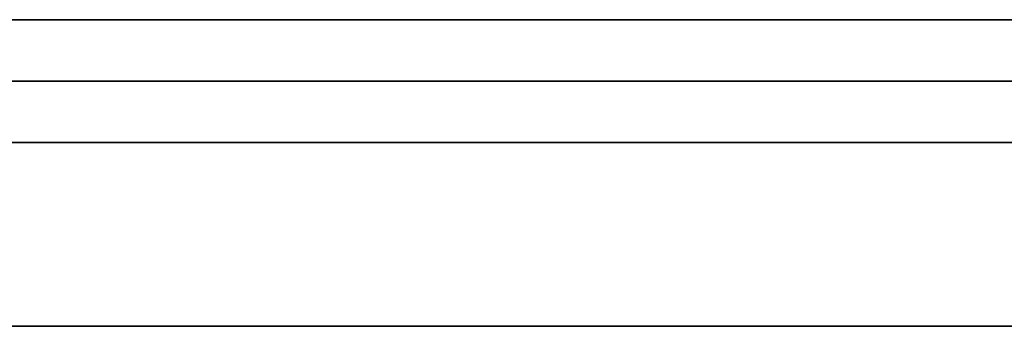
# Model space of a CAD drawing. Extents: x -3.09 to 3.09, y 0 to 2.31.
# Tile 71 of 177: x -2.21397 to -2.212364, y 2.2345 to 2.235. Entities that reach past the tile are written whole.
import ezdxf

# ---------------------------------------------------------------- set-up
doc = ezdxf.new("R2010")
doc.units = 0
doc.layers.get('0').update_dxf_attribs({"linetype": 'CONTINUOUS'})

# ---------------------------------------------------------------- blocks, each defined once
blk = doc.blocks.new('*U1')
at = {"extrusion": (0, 1, 0)}
for p, q in [((3.018, 2.235, -0.83), (-3.018, 2.235, -0.83)), ((-3.018, 2.235, 0.83), (3.018, 2.235, 0.83)), ((-2.798, 2.235, -0.725), (-1.678, 2.235, -0.725)), ((-1.678, 2.235, -0.365), (-2.798, 2.235, -0.365)), ((-1.678, 2.2348, -0.725), (-2.798, 2.2348, -0.725)), ((-2.798, 2.2348, -0.365), (-1.678, 2.2348, -0.365))]:
    blk.add_line(p, q, dxfattribs=at)
for p, q in [((3.018, 2.235, -0.83), (-3.018, 2.235, -0.83)), ((-2.798, 2.235, -0.725), (-1.678, 2.235, -0.725)), ((-1.678, 2.2348, -0.725), (-2.798, 2.2348, -0.725))]:
    blk.add_line(p, q)
at = {"extrusion": (0, 0, -1)}
for p, q in [((-3.018, 2.235, 0.83), (3.018, 2.235, 0.83)), ((-1.678, 2.235, -0.365), (-2.798, 2.235, -0.365)), ((-2.798, 2.2348, -0.365), (-1.678, 2.2348, -0.365))]:
    blk.add_line(p, q, dxfattribs=at)
for points in [[(-2.21063, 2.235, -0.255702), (-2.21078, 2.235, -0.255817), (-2.21094, 2.235, -0.255932), (-2.2111, 2.235, -0.256047), (-2.21126, 2.235, -0.25616), (-2.21142, 2.235, -0.256274), (-2.21158, 2.235, -0.256387), (-2.21174, 2.235, -0.2565), (-2.2119, 2.235, -0.256612), (-2.21207, 2.235, -0.256724), (-2.21223, 2.235, -0.256835), (-2.2124, 2.235, -0.256946), (-2.21256, 2.235, -0.257057), (-2.21273, 2.235, -0.257167), (-2.2129, 2.235, -0.257276), (-2.21307, 2.235, -0.257386), (-2.21324, 2.235, -0.257494), (-2.21341, 2.235, -0.257603), (-2.21359, 2.235, -0.257711), (-2.21376, 2.235, -0.257818), (-2.21393, 2.235, -0.257925), (-2.21411, 2.235, -0.258032)], [(-2.21063, 2.235, -0.255702), (-2.21078, 2.235, -0.255817), (-2.21094, 2.235, -0.255932), (-2.2111, 2.235, -0.256047), (-2.21126, 2.235, -0.25616), (-2.21142, 2.235, -0.256274), (-2.21158, 2.235, -0.256387), (-2.21174, 2.235, -0.2565), (-2.2119, 2.235, -0.256612), (-2.21207, 2.235, -0.256724), (-2.21223, 2.235, -0.256835), (-2.2124, 2.235, -0.256946), (-2.21256, 2.235, -0.257057), (-2.21273, 2.235, -0.257167), (-2.2129, 2.235, -0.257276), (-2.21307, 2.235, -0.257386), (-2.21324, 2.235, -0.257494), (-2.21341, 2.235, -0.257603), (-2.21359, 2.235, -0.257711), (-2.21376, 2.235, -0.257818), (-2.21393, 2.235, -0.257925), (-2.21411, 2.235, -0.258032)], [(-2.21398, 2.235, -0.275532), (-2.21379, 2.235, -0.275465), (-2.2136, 2.235, -0.275399), (-2.21342, 2.235, -0.275332), (-2.21323, 2.235, -0.275265), (-2.21304, 2.235, -0.275197), (-2.21285, 2.235, -0.275129), (-2.21267, 2.235, -0.275061), (-2.21248, 2.235, -0.274993), (-2.2123, 2.235, -0.274925), (-2.21211, 2.235, -0.274856), (-2.21193, 2.235, -0.274787), (-2.21174, 2.235, -0.274717), (-2.21156, 2.235, -0.274648), (-2.21138, 2.235, -0.274578), (-2.2112, 2.235, -0.274508), (-2.21102, 2.235, -0.274437), (-2.21084, 2.235, -0.274367), (-2.21066, 2.235, -0.274296)], [(-2.21398, 2.235, -0.275532), (-2.21379, 2.235, -0.275465), (-2.2136, 2.235, -0.275399), (-2.21342, 2.235, -0.275332), (-2.21323, 2.235, -0.275265), (-2.21304, 2.235, -0.275197), (-2.21285, 2.235, -0.275129), (-2.21267, 2.235, -0.275061), (-2.21248, 2.235, -0.274993), (-2.2123, 2.235, -0.274925), (-2.21211, 2.235, -0.274856), (-2.21193, 2.235, -0.274787), (-2.21174, 2.235, -0.274717), (-2.21156, 2.235, -0.274648), (-2.21138, 2.235, -0.274578), (-2.2112, 2.235, -0.274508), (-2.21102, 2.235, -0.274437), (-2.21084, 2.235, -0.274367), (-2.21066, 2.235, -0.274296)], [(-2.21233, 2.235, -0.0350585), (-2.21238, 2.235, -0.0351801), (-2.21243, 2.235, -0.0353008), (-2.21248, 2.235, -0.0354206), (-2.21254, 2.235, -0.0355395), (-2.21259, 2.235, -0.0356575), (-2.21265, 2.235, -0.0357745), (-2.2127, 2.235, -0.0358907), (-2.21276, 2.235, -0.0360059), (-2.21282, 2.235, -0.0361202), (-2.21288, 2.235, -0.0362336), (-2.21294, 2.235, -0.036346), (-2.213, 2.235, -0.0364576), (-2.21307, 2.235, -0.0365682), (-2.21313, 2.235, -0.036678), (-2.2132, 2.235, -0.0367868), (-2.21326, 2.235, -0.0368947), (-2.21333, 2.235, -0.0370016), (-2.2134, 2.235, -0.0371077), (-2.21347, 2.235, -0.0372128), (-2.21354, 2.235, -0.0373171), (-2.21361, 2.235, -0.0374204), (-2.21368, 2.235, -0.0375228), (-2.21375, 2.235, -0.0376242), (-2.21383, 2.235, -0.0377248), (-2.21391, 2.235, -0.0378245), (-2.21398, 2.235, -0.0379232)], [(-2.21233, 2.235, -0.0350585), (-2.21238, 2.235, -0.0351801), (-2.21243, 2.235, -0.0353008), (-2.21248, 2.235, -0.0354206), (-2.21254, 2.235, -0.0355395), (-2.21259, 2.235, -0.0356575), (-2.21265, 2.235, -0.0357745), (-2.2127, 2.235, -0.0358907), (-2.21276, 2.235, -0.0360059), (-2.21282, 2.235, -0.0361202), (-2.21288, 2.235, -0.0362336), (-2.21294, 2.235, -0.036346), (-2.213, 2.235, -0.0364576), (-2.21307, 2.235, -0.0365682), (-2.21313, 2.235, -0.036678), (-2.2132, 2.235, -0.0367868), (-2.21326, 2.235, -0.0368947), (-2.21333, 2.235, -0.0370016), (-2.2134, 2.235, -0.0371077), (-2.21347, 2.235, -0.0372128), (-2.21354, 2.235, -0.0373171), (-2.21361, 2.235, -0.0374204), (-2.21368, 2.235, -0.0375228), (-2.21375, 2.235, -0.0376242), (-2.21383, 2.235, -0.0377248), (-2.21391, 2.235, -0.0378245), (-2.21398, 2.235, -0.0379232)], [(-2.21415, 2.235, -0.0885492), (-2.21396, 2.235, -0.0884642), (-2.21378, 2.235, -0.088378), (-2.2136, 2.235, -0.0882906), (-2.21342, 2.235, -0.088202), (-2.21324, 2.235, -0.0881122), (-2.21306, 2.235, -0.0880212), (-2.21288, 2.235, -0.087929), (-2.21271, 2.235, -0.0878356), (-2.21254, 2.235, -0.087741), (-2.21237, 2.235, -0.0876452), (-2.2122, 2.235, -0.0875481), (-2.21203, 2.235, -0.0874499), (-2.21186, 2.235, -0.0873504), (-2.2117, 2.235, -0.0872498), (-2.21153, 2.235, -0.0871479), (-2.21137, 2.235, -0.0870449), (-2.21121, 2.235, -0.0869406), (-2.21105, 2.235, -0.0868351), (-2.21089, 2.235, -0.0867285), (-2.21074, 2.235, -0.0866206)], [(-2.21415, 2.235, -0.0885492), (-2.21396, 2.235, -0.0884642), (-2.21378, 2.235, -0.088378), (-2.2136, 2.235, -0.0882906), (-2.21342, 2.235, -0.088202), (-2.21324, 2.235, -0.0881122), (-2.21306, 2.235, -0.0880212), (-2.21288, 2.235, -0.087929), (-2.21271, 2.235, -0.0878356), (-2.21254, 2.235, -0.087741), (-2.21237, 2.235, -0.0876452), (-2.2122, 2.235, -0.0875481), (-2.21203, 2.235, -0.0874499), (-2.21186, 2.235, -0.0873504), (-2.2117, 2.235, -0.0872498), (-2.21153, 2.235, -0.0871479), (-2.21137, 2.235, -0.0870449), (-2.21121, 2.235, -0.0869406), (-2.21105, 2.235, -0.0868351), (-2.21089, 2.235, -0.0867285), (-2.21074, 2.235, -0.0866206)], [(-2.21402, 2.235, -0.0186468), (-2.21394, 2.235, -0.0187522), (-2.21387, 2.235, -0.0188584), (-2.21379, 2.235, -0.0189654), (-2.21372, 2.235, -0.0190733), (-2.21364, 2.235, -0.0191819), (-2.21357, 2.235, -0.0192913), (-2.2135, 2.235, -0.0194016), (-2.21343, 2.235, -0.0195127), (-2.21336, 2.235, -0.0196245), (-2.2133, 2.235, -0.0197372), (-2.21323, 2.235, -0.0198507), (-2.21317, 2.235, -0.0199651), (-2.2131, 2.235, -0.0200802), (-2.21304, 2.235, -0.0201961), (-2.21298, 2.235, -0.0203129), (-2.21291, 2.235, -0.0204304), (-2.21285, 2.235, -0.0205488), (-2.2128, 2.235, -0.020668), (-2.21274, 2.235, -0.020788), (-2.21268, 2.235, -0.0209088), (-2.21263, 2.235, -0.0210304), (-2.21257, 2.235, -0.0211529), (-2.21252, 2.235, -0.0212761), (-2.21247, 2.235, -0.0214002), (-2.21241, 2.235, -0.021525), (-2.21236, 2.235, -0.0216507)], [(-2.21402, 2.235, -0.0186468), (-2.21394, 2.235, -0.0187522), (-2.21387, 2.235, -0.0188584), (-2.21379, 2.235, -0.0189654), (-2.21372, 2.235, -0.0190733), (-2.21364, 2.235, -0.0191819), (-2.21357, 2.235, -0.0192913), (-2.2135, 2.235, -0.0194016), (-2.21343, 2.235, -0.0195127), (-2.21336, 2.235, -0.0196245), (-2.2133, 2.235, -0.0197372), (-2.21323, 2.235, -0.0198507), (-2.21317, 2.235, -0.0199651), (-2.2131, 2.235, -0.0200802), (-2.21304, 2.235, -0.0201961), (-2.21298, 2.235, -0.0203129), (-2.21291, 2.235, -0.0204304), (-2.21285, 2.235, -0.0205488), (-2.2128, 2.235, -0.020668), (-2.21274, 2.235, -0.020788), (-2.21268, 2.235, -0.0209088), (-2.21263, 2.235, -0.0210304), (-2.21257, 2.235, -0.0211529), (-2.21252, 2.235, -0.0212761), (-2.21247, 2.235, -0.0214002), (-2.21241, 2.235, -0.021525), (-2.21236, 2.235, -0.0216507)], [(-2.21409, 2.235, -0.217531), (-2.21391, 2.235, -0.217403), (-2.21373, 2.235, -0.217274), (-2.21355, 2.235, -0.217144), (-2.21337, 2.235, -0.217013), (-2.21319, 2.235, -0.216882), (-2.21302, 2.235, -0.21675), (-2.21284, 2.235, -0.216617), (-2.21267, 2.235, -0.216483), (-2.2125, 2.235, -0.216348), (-2.21233, 2.235, -0.216212), (-2.21216, 2.235, -0.216076), (-2.212, 2.235, -0.215939), (-2.21183, 2.235, -0.215801), (-2.21167, 2.235, -0.215663), (-2.21151, 2.235, -0.215523), (-2.21135, 2.235, -0.215383), (-2.21119, 2.235, -0.215242), (-2.21103, 2.235, -0.2151), (-2.21087, 2.235, -0.214957), (-2.21072, 2.235, -0.214813)], [(-2.21409, 2.235, -0.217531), (-2.21391, 2.235, -0.217403), (-2.21373, 2.235, -0.217274), (-2.21355, 2.235, -0.217144), (-2.21337, 2.235, -0.217013), (-2.21319, 2.235, -0.216882), (-2.21302, 2.235, -0.21675), (-2.21284, 2.235, -0.216617), (-2.21267, 2.235, -0.216483), (-2.2125, 2.235, -0.216348), (-2.21233, 2.235, -0.216212), (-2.21216, 2.235, -0.216076), (-2.212, 2.235, -0.215939), (-2.21183, 2.235, -0.215801), (-2.21167, 2.235, -0.215663), (-2.21151, 2.235, -0.215523), (-2.21135, 2.235, -0.215383), (-2.21119, 2.235, -0.215242), (-2.21103, 2.235, -0.2151), (-2.21087, 2.235, -0.214957), (-2.21072, 2.235, -0.214813)], [(-2.21061, 2.235, -0.0059774), (-2.21081, 2.235, -0.0058589), (-2.21101, 2.235, -0.005742), (-2.21121, 2.235, -0.0056266), (-2.21141, 2.235, -0.0055128), (-2.21162, 2.235, -0.0054006), (-2.21182, 2.235, -0.0052901), (-2.21203, 2.235, -0.0051811), (-2.21223, 2.235, -0.0050737), (-2.21244, 2.235, -0.0049679), (-2.21265, 2.235, -0.0048636), (-2.21286, 2.235, -0.004761), (-2.21308, 2.235, -0.00466), (-2.21329, 2.235, -0.0045605), (-2.21351, 2.235, -0.0044627), (-2.21372, 2.235, -0.0043664), (-2.21394, 2.235, -0.0042718), (-2.21416, 2.235, -0.0041787)], [(-2.21061, 2.235, -0.0059774), (-2.21081, 2.235, -0.0058589), (-2.21101, 2.235, -0.005742), (-2.21121, 2.235, -0.0056266), (-2.21141, 2.235, -0.0055128), (-2.21162, 2.235, -0.0054006), (-2.21182, 2.235, -0.0052901), (-2.21203, 2.235, -0.0051811), (-2.21223, 2.235, -0.0050737), (-2.21244, 2.235, -0.0049679), (-2.21265, 2.235, -0.0048636), (-2.21286, 2.235, -0.004761), (-2.21308, 2.235, -0.00466), (-2.21329, 2.235, -0.0045605), (-2.21351, 2.235, -0.0044627), (-2.21372, 2.235, -0.0043664), (-2.21394, 2.235, -0.0042718), (-2.21416, 2.235, -0.0041787)], [(-2.2123, 2.235, -0.0518361), (-2.21242, 2.235, -0.0517671), (-2.21254, 2.235, -0.0516987), (-2.21265, 2.235, -0.0516307), (-2.21277, 2.235, -0.0515632), (-2.21289, 2.235, -0.0514963), (-2.21301, 2.235, -0.0514298), (-2.21313, 2.235, -0.0513638), (-2.21325, 2.235, -0.0512984), (-2.21337, 2.235, -0.0512334), (-2.21349, 2.235, -0.0511689), (-2.21361, 2.235, -0.051105), (-2.21374, 2.235, -0.0510415), (-2.21386, 2.235, -0.0509785), (-2.21399, 2.235, -0.050916)], [(-2.21398, 2.235, -0.0496836), (-2.21382, 2.235, -0.0496409), (-2.21366, 2.235, -0.0495972), (-2.2135, 2.235, -0.0495526), (-2.21334, 2.235, -0.0495071), (-2.21318, 2.235, -0.0494606), (-2.21303, 2.235, -0.0494133), (-2.21287, 2.235, -0.049365), (-2.21272, 2.235, -0.0493159), (-2.21256, 2.235, -0.0492658), (-2.21241, 2.235, -0.0492147), (-2.21225, 2.235, -0.0491628), (-2.2121, 2.235, -0.04911), (-2.21195, 2.235, -0.0490562), (-2.2118, 2.235, -0.0490015), (-2.21165, 2.235, -0.0489459), (-2.2115, 2.235, -0.0488894), (-2.21135, 2.235, -0.048832), (-2.2112, 2.235, -0.0487737), (-2.21106, 2.235, -0.0487144), (-2.21091, 2.235, -0.0486542), (-2.21076, 2.235, -0.0485931), (-2.21062, 2.235, -0.0485311)], [(-2.21398, 2.235, -0.0496836), (-2.21382, 2.235, -0.0496409), (-2.21366, 2.235, -0.0495972), (-2.2135, 2.235, -0.0495526), (-2.21334, 2.235, -0.0495071), (-2.21318, 2.235, -0.0494606), (-2.21303, 2.235, -0.0494133), (-2.21287, 2.235, -0.049365), (-2.21272, 2.235, -0.0493159), (-2.21256, 2.235, -0.0492658), (-2.21241, 2.235, -0.0492147), (-2.21225, 2.235, -0.0491628), (-2.2121, 2.235, -0.04911), (-2.21195, 2.235, -0.0490562), (-2.2118, 2.235, -0.0490015), (-2.21165, 2.235, -0.0489459), (-2.2115, 2.235, -0.0488894), (-2.21135, 2.235, -0.048832), (-2.2112, 2.235, -0.0487737), (-2.21106, 2.235, -0.0487144), (-2.21091, 2.235, -0.0486542), (-2.21076, 2.235, -0.0485931), (-2.21062, 2.235, -0.0485311)], [(-2.2123, 2.235, -0.0518361), (-2.21242, 2.235, -0.0517671), (-2.21254, 2.235, -0.0516987), (-2.21265, 2.235, -0.0516307), (-2.21277, 2.235, -0.0515632), (-2.21289, 2.235, -0.0514963), (-2.21301, 2.235, -0.0514298), (-2.21313, 2.235, -0.0513638), (-2.21325, 2.235, -0.0512984), (-2.21337, 2.235, -0.0512334), (-2.21349, 2.235, -0.0511689), (-2.21361, 2.235, -0.051105), (-2.21374, 2.235, -0.0510415), (-2.21386, 2.235, -0.0509785), (-2.21399, 2.235, -0.050916)], [(-2.21235, 2.235, -0.170558), (-2.21246, 2.235, -0.170449), (-2.21257, 2.235, -0.17034), (-2.21269, 2.235, -0.170231), (-2.2128, 2.235, -0.170123), (-2.21291, 2.235, -0.170015), (-2.21302, 2.235, -0.169908), (-2.21313, 2.235, -0.169801), (-2.21325, 2.235, -0.169695), (-2.21336, 2.235, -0.169589), (-2.21348, 2.235, -0.169484), (-2.21359, 2.235, -0.169379), (-2.21371, 2.235, -0.169274), (-2.21382, 2.235, -0.169171), (-2.21394, 2.235, -0.169067), (-2.21406, 2.235, -0.168964)], [(-2.21235, 2.235, -0.170558), (-2.21246, 2.235, -0.170449), (-2.21257, 2.235, -0.17034), (-2.21269, 2.235, -0.170231), (-2.2128, 2.235, -0.170123), (-2.21291, 2.235, -0.170015), (-2.21302, 2.235, -0.169908), (-2.21313, 2.235, -0.169801), (-2.21325, 2.235, -0.169695), (-2.21336, 2.235, -0.169589), (-2.21348, 2.235, -0.169484), (-2.21359, 2.235, -0.169379), (-2.21371, 2.235, -0.169274), (-2.21382, 2.235, -0.169171), (-2.21394, 2.235, -0.169067), (-2.21406, 2.235, -0.168964)], [(-2.21236, 2.2349, -0.0351342), (-2.21244, 2.2349, -0.035316), (-2.21252, 2.2349, -0.0354956), (-2.2126, 2.2349, -0.0356732), (-2.21268, 2.2349, -0.0358487), (-2.21277, 2.2349, -0.0360221), (-2.21286, 2.2349, -0.0361935), (-2.21295, 2.2349, -0.0363628), (-2.21304, 2.2349, -0.03653), (-2.21314, 2.2349, -0.0366952), (-2.21324, 2.2349, -0.0368582), (-2.21334, 2.2349, -0.0370192), (-2.21344, 2.2349, -0.0371782), (-2.21355, 2.2349, -0.037335), (-2.21366, 2.2349, -0.0374898), (-2.21377, 2.2349, -0.0376425), (-2.21388, 2.2349, -0.0377932), (-2.214, 2.2349, -0.0379417)], [(-2.21236, 2.2349, -0.0351342), (-2.21244, 2.2349, -0.035316), (-2.21252, 2.2349, -0.0354956), (-2.2126, 2.2349, -0.0356732), (-2.21268, 2.2349, -0.0358487), (-2.21277, 2.2349, -0.0360221), (-2.21286, 2.2349, -0.0361935), (-2.21295, 2.2349, -0.0363628), (-2.21304, 2.2349, -0.03653), (-2.21314, 2.2349, -0.0366952), (-2.21324, 2.2349, -0.0368582), (-2.21334, 2.2349, -0.0370192), (-2.21344, 2.2349, -0.0371782), (-2.21355, 2.2349, -0.037335), (-2.21366, 2.2349, -0.0374898), (-2.21377, 2.2349, -0.0376425), (-2.21388, 2.2349, -0.0377932), (-2.214, 2.2349, -0.0379417)], [(-2.20855, 2.2349, -0.0848235), (-2.20875, 2.2349, -0.0850128), (-2.20895, 2.2349, -0.0851994), (-2.20916, 2.2349, -0.0853833), (-2.20937, 2.2349, -0.0855644), (-2.20958, 2.2349, -0.085743), (-2.2098, 2.2349, -0.0859188), (-2.21002, 2.2349, -0.0860919), (-2.21024, 2.2349, -0.0862623), (-2.21047, 2.2349, -0.08643), (-2.2107, 2.2349, -0.0865949), (-2.21094, 2.2349, -0.0867571), (-2.21117, 2.2349, -0.0869166), (-2.21142, 2.2349, -0.0870734), (-2.21166, 2.2349, -0.0872274), (-2.21191, 2.2349, -0.0873787), (-2.21216, 2.2349, -0.0875273), (-2.21242, 2.2349, -0.0876732), (-2.21267, 2.2349, -0.0878163), (-2.21294, 2.2349, -0.0879567), (-2.2132, 2.2349, -0.0880944), (-2.21347, 2.2349, -0.0882294), (-2.21374, 2.2349, -0.0883616), (-2.21402, 2.2349, -0.0884911)], [(-2.20855, 2.2349, -0.0848235), (-2.20875, 2.2349, -0.0850128), (-2.20895, 2.2349, -0.0851994), (-2.20916, 2.2349, -0.0853833), (-2.20937, 2.2349, -0.0855644), (-2.20958, 2.2349, -0.085743), (-2.2098, 2.2349, -0.0859188), (-2.21002, 2.2349, -0.0860919), (-2.21024, 2.2349, -0.0862623), (-2.21047, 2.2349, -0.08643), (-2.2107, 2.2349, -0.0865949), (-2.21094, 2.2349, -0.0867571), (-2.21117, 2.2349, -0.0869166), (-2.21142, 2.2349, -0.0870734), (-2.21166, 2.2349, -0.0872274), (-2.21191, 2.2349, -0.0873787), (-2.21216, 2.2349, -0.0875273), (-2.21242, 2.2349, -0.0876732), (-2.21267, 2.2349, -0.0878163), (-2.21294, 2.2349, -0.0879567), (-2.2132, 2.2349, -0.0880944), (-2.21347, 2.2349, -0.0882294), (-2.21374, 2.2349, -0.0883616), (-2.21402, 2.2349, -0.0884911)], [(-2.21407, 2.2349, -0.0185743), (-2.21396, 2.2349, -0.0187323), (-2.21384, 2.2349, -0.018892), (-2.21373, 2.2349, -0.0190537), (-2.21362, 2.2349, -0.0192171), (-2.21351, 2.2349, -0.0193824), (-2.21341, 2.2349, -0.0195496), (-2.21331, 2.2349, -0.0197186), (-2.21321, 2.2349, -0.0198894), (-2.21311, 2.2349, -0.020062), (-2.21302, 2.2349, -0.0202365), (-2.21292, 2.2349, -0.0204128), (-2.21283, 2.2349, -0.020591), (-2.21275, 2.2349, -0.0207709), (-2.21266, 2.2349, -0.0209528), (-2.21258, 2.2349, -0.0211364), (-2.2125, 2.2349, -0.0213219), (-2.21242, 2.2349, -0.0215092), (-2.21234, 2.2349, -0.0216984)], [(-2.21407, 2.2349, -0.0185743), (-2.21396, 2.2349, -0.0187323), (-2.21384, 2.2349, -0.018892), (-2.21373, 2.2349, -0.0190537), (-2.21362, 2.2349, -0.0192171), (-2.21351, 2.2349, -0.0193824), (-2.21341, 2.2349, -0.0195496), (-2.21331, 2.2349, -0.0197186), (-2.21321, 2.2349, -0.0198894), (-2.21311, 2.2349, -0.020062), (-2.21302, 2.2349, -0.0202365), (-2.21292, 2.2349, -0.0204128), (-2.21283, 2.2349, -0.020591), (-2.21275, 2.2349, -0.0207709), (-2.21266, 2.2349, -0.0209528), (-2.21258, 2.2349, -0.0211364), (-2.2125, 2.2349, -0.0213219), (-2.21242, 2.2349, -0.0215092), (-2.21234, 2.2349, -0.0216984)], [(-2.21401, 2.2349, -0.0042393), (-2.21369, 2.2349, -0.0043815), (-2.21336, 2.2349, -0.0045272), (-2.21304, 2.2349, -0.0046766), (-2.21272, 2.2349, -0.0048295), (-2.21241, 2.2349, -0.0049861), (-2.21209, 2.2349, -0.0051462), (-2.21178, 2.2349, -0.00531), (-2.21148, 2.2349, -0.0054773), (-2.21117, 2.2349, -0.0056483), (-2.21087, 2.2349, -0.0058228), (-2.21057, 2.2349, -0.006001), (-2.21028, 2.2349, -0.0061827), (-2.20998, 2.2349, -0.006368), (-2.20969, 2.2349, -0.006557), (-2.20941, 2.2349, -0.0067495), (-2.20912, 2.2349, -0.0069457), (-2.20884, 2.2349, -0.0071454), (-2.20857, 2.2349, -0.0073487)], [(-2.21401, 2.2349, -0.0042393), (-2.21369, 2.2349, -0.0043815), (-2.21336, 2.2349, -0.0045272), (-2.21304, 2.2349, -0.0046766), (-2.21272, 2.2349, -0.0048295), (-2.21241, 2.2349, -0.0049861), (-2.21209, 2.2349, -0.0051462), (-2.21178, 2.2349, -0.00531), (-2.21148, 2.2349, -0.0054773), (-2.21117, 2.2349, -0.0056483), (-2.21087, 2.2349, -0.0058228), (-2.21057, 2.2349, -0.006001), (-2.21028, 2.2349, -0.0061827), (-2.20998, 2.2349, -0.006368), (-2.20969, 2.2349, -0.006557), (-2.20941, 2.2349, -0.0067495), (-2.20912, 2.2349, -0.0069457), (-2.20884, 2.2349, -0.0071454), (-2.20857, 2.2349, -0.0073487)], [(-2.21405, 2.2349, -0.0508872), (-2.21386, 2.2349, -0.050981), (-2.21367, 2.2349, -0.0510759), (-2.21349, 2.2349, -0.051172), (-2.2133, 2.2349, -0.0512691), (-2.21312, 2.2349, -0.0513675), (-2.21294, 2.2349, -0.0514669), (-2.21276, 2.2349, -0.0515675), (-2.21259, 2.2349, -0.0516692), (-2.21241, 2.2349, -0.051772), (-2.21224, 2.2349, -0.0518759), (-2.21207, 2.2349, -0.051981), (-2.2119, 2.2349, -0.0520872), (-2.21173, 2.2349, -0.0521945), (-2.21156, 2.2349, -0.052303), (-2.21139, 2.2349, -0.0524126), (-2.21123, 2.2349, -0.0525233), (-2.21107, 2.2349, -0.0526351), (-2.21091, 2.2349, -0.0527481), (-2.21075, 2.2349, -0.0528622)], [(-2.21061, 2.2349, -0.0485257), (-2.21082, 2.2349, -0.0486188), (-2.21104, 2.2349, -0.0487097), (-2.21127, 2.2349, -0.0487986), (-2.21149, 2.2349, -0.0488854), (-2.21171, 2.2349, -0.0489701), (-2.21194, 2.2349, -0.0490528), (-2.21217, 2.2349, -0.0491334), (-2.2124, 2.2349, -0.0492119), (-2.21263, 2.2349, -0.0492884), (-2.21286, 2.2349, -0.0493627), (-2.2131, 2.2349, -0.049435), (-2.21334, 2.2349, -0.0495053), (-2.21358, 2.2349, -0.0495734), (-2.21382, 2.2349, -0.0496395), (-2.21406, 2.2349, -0.0497035)], [(-2.21061, 2.2349, -0.0485257), (-2.21082, 2.2349, -0.0486188), (-2.21104, 2.2349, -0.0487097), (-2.21127, 2.2349, -0.0487986), (-2.21149, 2.2349, -0.0488854), (-2.21171, 2.2349, -0.0489701), (-2.21194, 2.2349, -0.0490528), (-2.21217, 2.2349, -0.0491334), (-2.2124, 2.2349, -0.0492119), (-2.21263, 2.2349, -0.0492884), (-2.21286, 2.2349, -0.0493627), (-2.2131, 2.2349, -0.049435), (-2.21334, 2.2349, -0.0495053), (-2.21358, 2.2349, -0.0495734), (-2.21382, 2.2349, -0.0496395), (-2.21406, 2.2349, -0.0497035)], [(-2.21405, 2.2349, -0.0508872), (-2.21386, 2.2349, -0.050981), (-2.21367, 2.2349, -0.0510759), (-2.21349, 2.2349, -0.051172), (-2.2133, 2.2349, -0.0512691), (-2.21312, 2.2349, -0.0513675), (-2.21294, 2.2349, -0.0514669), (-2.21276, 2.2349, -0.0515675), (-2.21259, 2.2349, -0.0516692), (-2.21241, 2.2349, -0.051772), (-2.21224, 2.2349, -0.0518759), (-2.21207, 2.2349, -0.051981), (-2.2119, 2.2349, -0.0520872), (-2.21173, 2.2349, -0.0521945), (-2.21156, 2.2349, -0.052303), (-2.21139, 2.2349, -0.0524126), (-2.21123, 2.2349, -0.0525233), (-2.21107, 2.2349, -0.0526351), (-2.21091, 2.2349, -0.0527481), (-2.21075, 2.2349, -0.0528622)], [(-2.2099, 2.2348, -0.536081), (-2.21009, 2.2348, -0.535922), (-2.21029, 2.2348, -0.535764), (-2.21048, 2.2348, -0.535607), (-2.21068, 2.2348, -0.535451), (-2.21088, 2.2348, -0.535296), (-2.21108, 2.2348, -0.535142), (-2.21127, 2.2348, -0.534988), (-2.21147, 2.2348, -0.534835), (-2.21167, 2.2348, -0.534683), (-2.21187, 2.2348, -0.534532), (-2.21207, 2.2348, -0.534382), (-2.21227, 2.2348, -0.534233), (-2.21247, 2.2348, -0.534084), (-2.21267, 2.2348, -0.533936), (-2.21287, 2.2348, -0.533789), (-2.21307, 2.2348, -0.533643), (-2.21328, 2.2348, -0.533498), (-2.21348, 2.2348, -0.533354), (-2.21368, 2.2348, -0.53321), (-2.21389, 2.2348, -0.533067), (-2.21409, 2.2348, -0.532925)], [(-2.2099, 2.2348, -0.536081), (-2.21009, 2.2348, -0.535922), (-2.21029, 2.2348, -0.535764), (-2.21048, 2.2348, -0.535607), (-2.21068, 2.2348, -0.535451), (-2.21088, 2.2348, -0.535296), (-2.21108, 2.2348, -0.535142), (-2.21127, 2.2348, -0.534988), (-2.21147, 2.2348, -0.534835), (-2.21167, 2.2348, -0.534683), (-2.21187, 2.2348, -0.534532), (-2.21207, 2.2348, -0.534382), (-2.21227, 2.2348, -0.534233), (-2.21247, 2.2348, -0.534084), (-2.21267, 2.2348, -0.533936), (-2.21287, 2.2348, -0.533789), (-2.21307, 2.2348, -0.533643), (-2.21328, 2.2348, -0.533498), (-2.21348, 2.2348, -0.533354), (-2.21368, 2.2348, -0.53321), (-2.21389, 2.2348, -0.533067), (-2.21409, 2.2348, -0.532925)], [(-2.21403, 2.2348, -0.611641), (-2.21385, 2.2348, -0.611585), (-2.21367, 2.2348, -0.611528), (-2.21349, 2.2348, -0.61147), (-2.21332, 2.2348, -0.611412), (-2.21314, 2.2348, -0.611354), (-2.21297, 2.2348, -0.611295), (-2.21279, 2.2348, -0.611236), (-2.21262, 2.2348, -0.611176), (-2.21244, 2.2348, -0.611115), (-2.21227, 2.2348, -0.611054), (-2.2121, 2.2348, -0.610993), (-2.21193, 2.2348, -0.610931), (-2.21176, 2.2348, -0.610868), (-2.21159, 2.2348, -0.610806), (-2.21142, 2.2348, -0.610742), (-2.21125, 2.2348, -0.610678), (-2.21109, 2.2348, -0.610614), (-2.21092, 2.2348, -0.610549), (-2.21076, 2.2348, -0.610483), (-2.21059, 2.2348, -0.610418)], [(-2.21403, 2.2348, -0.611641), (-2.21385, 2.2348, -0.611585), (-2.21367, 2.2348, -0.611528), (-2.21349, 2.2348, -0.61147), (-2.21332, 2.2348, -0.611412), (-2.21314, 2.2348, -0.611354), (-2.21297, 2.2348, -0.611295), (-2.21279, 2.2348, -0.611236), (-2.21262, 2.2348, -0.611176), (-2.21244, 2.2348, -0.611115), (-2.21227, 2.2348, -0.611054), (-2.2121, 2.2348, -0.610993), (-2.21193, 2.2348, -0.610931), (-2.21176, 2.2348, -0.610868), (-2.21159, 2.2348, -0.610806), (-2.21142, 2.2348, -0.610742), (-2.21125, 2.2348, -0.610678), (-2.21109, 2.2348, -0.610614), (-2.21092, 2.2348, -0.610549), (-2.21076, 2.2348, -0.610483), (-2.21059, 2.2348, -0.610418)], [(-2.21402, 2.2348, -0.55951), (-2.21395, 2.2348, -0.559661), (-2.21388, 2.2348, -0.559812), (-2.21381, 2.2348, -0.559963), (-2.21375, 2.2348, -0.560115), (-2.21368, 2.2348, -0.560267), (-2.21361, 2.2348, -0.560419), (-2.21355, 2.2348, -0.560572), (-2.21349, 2.2348, -0.560725), (-2.21342, 2.2348, -0.560878), (-2.21336, 2.2348, -0.561032), (-2.2133, 2.2348, -0.561186), (-2.21324, 2.2348, -0.56134), (-2.21318, 2.2348, -0.561495), (-2.21312, 2.2348, -0.56165), (-2.21306, 2.2348, -0.561806), (-2.213, 2.2348, -0.561961), (-2.21294, 2.2348, -0.562117), (-2.21289, 2.2348, -0.562274), (-2.21283, 2.2348, -0.562431), (-2.21278, 2.2348, -0.562588), (-2.21272, 2.2348, -0.562745), (-2.21267, 2.2348, -0.562903), (-2.21262, 2.2348, -0.563061), (-2.21256, 2.2348, -0.563219), (-2.21251, 2.2348, -0.563378), (-2.21246, 2.2348, -0.563537), (-2.21241, 2.2348, -0.563696), (-2.21236, 2.2348, -0.563856)], [(-2.21402, 2.2348, -0.55951), (-2.21395, 2.2348, -0.559661), (-2.21388, 2.2348, -0.559812), (-2.21381, 2.2348, -0.559963), (-2.21375, 2.2348, -0.560115), (-2.21368, 2.2348, -0.560267), (-2.21361, 2.2348, -0.560419), (-2.21355, 2.2348, -0.560572), (-2.21349, 2.2348, -0.560725), (-2.21342, 2.2348, -0.560878), (-2.21336, 2.2348, -0.561032), (-2.2133, 2.2348, -0.561186), (-2.21324, 2.2348, -0.56134), (-2.21318, 2.2348, -0.561495), (-2.21312, 2.2348, -0.56165), (-2.21306, 2.2348, -0.561806), (-2.213, 2.2348, -0.561961), (-2.21294, 2.2348, -0.562117), (-2.21289, 2.2348, -0.562274), (-2.21283, 2.2348, -0.562431), (-2.21278, 2.2348, -0.562588), (-2.21272, 2.2348, -0.562745), (-2.21267, 2.2348, -0.562903), (-2.21262, 2.2348, -0.563061), (-2.21256, 2.2348, -0.563219), (-2.21251, 2.2348, -0.563378), (-2.21246, 2.2348, -0.563537), (-2.21241, 2.2348, -0.563696), (-2.21236, 2.2348, -0.563856)], [(-2.21235, 2.2348, -0.584426), (-2.21238, 2.2348, -0.58452), (-2.21242, 2.2348, -0.584613), (-2.21245, 2.2348, -0.584707), (-2.21249, 2.2348, -0.584801), (-2.21252, 2.2348, -0.584894), (-2.21256, 2.2348, -0.584987), (-2.2126, 2.2348, -0.585079), (-2.21264, 2.2348, -0.585172), (-2.21267, 2.2348, -0.585263), (-2.21271, 2.2348, -0.585355), (-2.21275, 2.2348, -0.585446), (-2.21279, 2.2348, -0.585537), (-2.21283, 2.2348, -0.585627), (-2.21287, 2.2348, -0.585717), (-2.21291, 2.2348, -0.585806), (-2.21295, 2.2348, -0.585896), (-2.21299, 2.2348, -0.585985), (-2.21304, 2.2348, -0.586073), (-2.21308, 2.2348, -0.586161), (-2.21312, 2.2348, -0.586249), (-2.21316, 2.2348, -0.586337), (-2.21321, 2.2348, -0.586424), (-2.21325, 2.2348, -0.58651), (-2.2133, 2.2348, -0.586597), (-2.21334, 2.2348, -0.586683), (-2.21339, 2.2348, -0.586768), (-2.21343, 2.2348, -0.586854), (-2.21348, 2.2348, -0.586938), (-2.21352, 2.2348, -0.587023), (-2.21357, 2.2348, -0.587107), (-2.21362, 2.2348, -0.587191), (-2.21367, 2.2348, -0.587274), (-2.21372, 2.2348, -0.587358), (-2.21376, 2.2348, -0.58744), (-2.21381, 2.2348, -0.587523), (-2.21386, 2.2348, -0.587605), (-2.21391, 2.2348, -0.587686), (-2.21396, 2.2348, -0.587768), (-2.21401, 2.2348, -0.587848)], [(-2.21235, 2.2348, -0.584426), (-2.21238, 2.2348, -0.58452), (-2.21242, 2.2348, -0.584613), (-2.21245, 2.2348, -0.584707), (-2.21249, 2.2348, -0.584801), (-2.21252, 2.2348, -0.584894), (-2.21256, 2.2348, -0.584987), (-2.2126, 2.2348, -0.585079), (-2.21264, 2.2348, -0.585172), (-2.21267, 2.2348, -0.585263), (-2.21271, 2.2348, -0.585355), (-2.21275, 2.2348, -0.585446), (-2.21279, 2.2348, -0.585537), (-2.21283, 2.2348, -0.585627), (-2.21287, 2.2348, -0.585717), (-2.21291, 2.2348, -0.585806), (-2.21295, 2.2348, -0.585896), (-2.21299, 2.2348, -0.585985), (-2.21304, 2.2348, -0.586073), (-2.21308, 2.2348, -0.586161), (-2.21312, 2.2348, -0.586249), (-2.21316, 2.2348, -0.586337), (-2.21321, 2.2348, -0.586424), (-2.21325, 2.2348, -0.58651), (-2.2133, 2.2348, -0.586597), (-2.21334, 2.2348, -0.586683), (-2.21339, 2.2348, -0.586768), (-2.21343, 2.2348, -0.586854), (-2.21348, 2.2348, -0.586938), (-2.21352, 2.2348, -0.587023), (-2.21357, 2.2348, -0.587107), (-2.21362, 2.2348, -0.587191), (-2.21367, 2.2348, -0.587274), (-2.21372, 2.2348, -0.587358), (-2.21376, 2.2348, -0.58744), (-2.21381, 2.2348, -0.587523), (-2.21386, 2.2348, -0.587605), (-2.21391, 2.2348, -0.587686), (-2.21396, 2.2348, -0.587768), (-2.21401, 2.2348, -0.587848)], [(-2.2141, 2.2345, -0.532918), (-2.2138, 2.2345, -0.533131), (-2.21349, 2.2345, -0.533347), (-2.21318, 2.2345, -0.533564), (-2.21288, 2.2345, -0.533784), (-2.21258, 2.2345, -0.534005), (-2.21228, 2.2345, -0.534228), (-2.21197, 2.2345, -0.534453), (-2.21168, 2.2345, -0.53468), (-2.21138, 2.2345, -0.534909), (-2.21108, 2.2345, -0.535139), (-2.21078, 2.2345, -0.535372), (-2.21049, 2.2345, -0.535606), (-2.21019, 2.2345, -0.535842), (-2.2099, 2.2345, -0.536081)], [(-2.2141, 2.2345, -0.532918), (-2.2138, 2.2345, -0.533131), (-2.21349, 2.2345, -0.533347), (-2.21318, 2.2345, -0.533564), (-2.21288, 2.2345, -0.533784), (-2.21258, 2.2345, -0.534005), (-2.21228, 2.2345, -0.534228), (-2.21197, 2.2345, -0.534453), (-2.21168, 2.2345, -0.53468), (-2.21138, 2.2345, -0.534909), (-2.21108, 2.2345, -0.535139), (-2.21078, 2.2345, -0.535372), (-2.21049, 2.2345, -0.535606), (-2.21019, 2.2345, -0.535842), (-2.2099, 2.2345, -0.536081)], [(-2.21421, 2.2345, -0.258095), (-2.21395, 2.2345, -0.257934), (-2.21369, 2.2345, -0.257773), (-2.21343, 2.2345, -0.257611), (-2.21317, 2.2345, -0.257448), (-2.21291, 2.2345, -0.257284), (-2.21266, 2.2345, -0.257119), (-2.21241, 2.2345, -0.256953), (-2.21216, 2.2345, -0.256786), (-2.21191, 2.2345, -0.256618), (-2.21167, 2.2345, -0.256449), (-2.21142, 2.2345, -0.256279), (-2.21118, 2.2345, -0.256108), (-2.21095, 2.2345, -0.255937), (-2.21071, 2.2345, -0.255764), (-2.21048, 2.2345, -0.25559), (-2.21024, 2.2345, -0.255415), (-2.21001, 2.2345, -0.25524), (-2.20979, 2.2345, -0.255063), (-2.20956, 2.2345, -0.254885), (-2.20934, 2.2345, -0.254707), (-2.20912, 2.2345, -0.254527), (-2.2089, 2.2345, -0.254346), (-2.20868, 2.2345, -0.254165)], [(-2.21421, 2.2345, -0.258095), (-2.21395, 2.2345, -0.257934), (-2.21369, 2.2345, -0.257773), (-2.21343, 2.2345, -0.257611), (-2.21317, 2.2345, -0.257448), (-2.21291, 2.2345, -0.257284), (-2.21266, 2.2345, -0.257119), (-2.21241, 2.2345, -0.256953), (-2.21216, 2.2345, -0.256786), (-2.21191, 2.2345, -0.256618), (-2.21167, 2.2345, -0.256449), (-2.21142, 2.2345, -0.256279), (-2.21118, 2.2345, -0.256108), (-2.21095, 2.2345, -0.255937), (-2.21071, 2.2345, -0.255764), (-2.21048, 2.2345, -0.25559), (-2.21024, 2.2345, -0.255415), (-2.21001, 2.2345, -0.25524), (-2.20979, 2.2345, -0.255063), (-2.20956, 2.2345, -0.254885), (-2.20934, 2.2345, -0.254707), (-2.20912, 2.2345, -0.254527), (-2.2089, 2.2345, -0.254346), (-2.20868, 2.2345, -0.254165)], [(-2.20854, 2.2345, -0.273425), (-2.2088, 2.2345, -0.273536), (-2.20906, 2.2345, -0.273647), (-2.20933, 2.2345, -0.273757), (-2.20959, 2.2345, -0.273867), (-2.20986, 2.2345, -0.273976), (-2.21013, 2.2345, -0.274084), (-2.21039, 2.2345, -0.274192), (-2.21066, 2.2345, -0.274299), (-2.21094, 2.2345, -0.274406), (-2.21121, 2.2345, -0.274512), (-2.21148, 2.2345, -0.274617), (-2.21176, 2.2345, -0.274722), (-2.21203, 2.2345, -0.274826), (-2.21231, 2.2345, -0.274929), (-2.21259, 2.2345, -0.275032), (-2.21287, 2.2345, -0.275135), (-2.21315, 2.2345, -0.275236), (-2.21343, 2.2345, -0.275338), (-2.21371, 2.2345, -0.275438), (-2.214, 2.2345, -0.275538)], [(-2.20854, 2.2345, -0.273425), (-2.2088, 2.2345, -0.273536), (-2.20906, 2.2345, -0.273647), (-2.20933, 2.2345, -0.273757), (-2.20959, 2.2345, -0.273867), (-2.20986, 2.2345, -0.273976), (-2.21013, 2.2345, -0.274084), (-2.21039, 2.2345, -0.274192), (-2.21066, 2.2345, -0.274299), (-2.21094, 2.2345, -0.274406), (-2.21121, 2.2345, -0.274512), (-2.21148, 2.2345, -0.274617), (-2.21176, 2.2345, -0.274722), (-2.21203, 2.2345, -0.274826), (-2.21231, 2.2345, -0.274929), (-2.21259, 2.2345, -0.275032), (-2.21287, 2.2345, -0.275135), (-2.21315, 2.2345, -0.275236), (-2.21343, 2.2345, -0.275338), (-2.21371, 2.2345, -0.275438), (-2.214, 2.2345, -0.275538)], [(-2.20846, 2.2345, -0.609489), (-2.20869, 2.2345, -0.609598), (-2.20893, 2.2345, -0.609705), (-2.20916, 2.2345, -0.609812), (-2.2094, 2.2345, -0.609918), (-2.20964, 2.2345, -0.610022), (-2.20988, 2.2345, -0.610125), (-2.21013, 2.2345, -0.610228), (-2.21037, 2.2345, -0.610329), (-2.21062, 2.2345, -0.610428), (-2.21087, 2.2345, -0.610527), (-2.21112, 2.2345, -0.610625), (-2.21137, 2.2345, -0.610722), (-2.21162, 2.2345, -0.610817), (-2.21188, 2.2345, -0.610911), (-2.21213, 2.2345, -0.611004), (-2.21239, 2.2345, -0.611096), (-2.21265, 2.2345, -0.611187), (-2.21291, 2.2345, -0.611277), (-2.21318, 2.2345, -0.611366), (-2.21344, 2.2345, -0.611453), (-2.21371, 2.2345, -0.61154), (-2.21398, 2.2345, -0.611625)], [(-2.20846, 2.2345, -0.609489), (-2.20869, 2.2345, -0.609598), (-2.20893, 2.2345, -0.609705), (-2.20916, 2.2345, -0.609812), (-2.2094, 2.2345, -0.609918), (-2.20964, 2.2345, -0.610022), (-2.20988, 2.2345, -0.610125), (-2.21013, 2.2345, -0.610228), (-2.21037, 2.2345, -0.610329), (-2.21062, 2.2345, -0.610428), (-2.21087, 2.2345, -0.610527), (-2.21112, 2.2345, -0.610625), (-2.21137, 2.2345, -0.610722), (-2.21162, 2.2345, -0.610817), (-2.21188, 2.2345, -0.610911), (-2.21213, 2.2345, -0.611004), (-2.21239, 2.2345, -0.611096), (-2.21265, 2.2345, -0.611187), (-2.21291, 2.2345, -0.611277), (-2.21318, 2.2345, -0.611366), (-2.21344, 2.2345, -0.611453), (-2.21371, 2.2345, -0.61154), (-2.21398, 2.2345, -0.611625)], [(-2.20854, 2.2345, -0.212512), (-2.20874, 2.2345, -0.21275), (-2.20894, 2.2345, -0.212985), (-2.20915, 2.2345, -0.213218), (-2.20936, 2.2345, -0.213447), (-2.20957, 2.2345, -0.213674), (-2.20979, 2.2345, -0.213899), (-2.21001, 2.2345, -0.214122), (-2.21023, 2.2345, -0.214343), (-2.21045, 2.2345, -0.214563), (-2.21068, 2.2345, -0.21478), (-2.21092, 2.2345, -0.214996), (-2.21115, 2.2345, -0.21521), (-2.21139, 2.2345, -0.215423), (-2.21163, 2.2345, -0.215633), (-2.21188, 2.2345, -0.215841), (-2.21213, 2.2345, -0.216048), (-2.21238, 2.2345, -0.216253), (-2.21264, 2.2345, -0.216456), (-2.2129, 2.2345, -0.216657), (-2.21316, 2.2345, -0.216857), (-2.21343, 2.2345, -0.217055), (-2.21369, 2.2345, -0.21725), (-2.21397, 2.2345, -0.217444)], [(-2.20854, 2.2345, -0.212512), (-2.20874, 2.2345, -0.21275), (-2.20894, 2.2345, -0.212985), (-2.20915, 2.2345, -0.213218), (-2.20936, 2.2345, -0.213447), (-2.20957, 2.2345, -0.213674), (-2.20979, 2.2345, -0.213899), (-2.21001, 2.2345, -0.214122), (-2.21023, 2.2345, -0.214343), (-2.21045, 2.2345, -0.214563), (-2.21068, 2.2345, -0.21478), (-2.21092, 2.2345, -0.214996), (-2.21115, 2.2345, -0.21521), (-2.21139, 2.2345, -0.215423), (-2.21163, 2.2345, -0.215633), (-2.21188, 2.2345, -0.215841), (-2.21213, 2.2345, -0.216048), (-2.21238, 2.2345, -0.216253), (-2.21264, 2.2345, -0.216456), (-2.2129, 2.2345, -0.216657), (-2.21316, 2.2345, -0.216857), (-2.21343, 2.2345, -0.217055), (-2.21369, 2.2345, -0.21725), (-2.21397, 2.2345, -0.217444)], [(-2.21397, 2.2345, -0.559624), (-2.21386, 2.2345, -0.559851), (-2.21376, 2.2345, -0.560079), (-2.21366, 2.2345, -0.560308), (-2.21356, 2.2345, -0.560537), (-2.21347, 2.2345, -0.560767), (-2.21337, 2.2345, -0.560998), (-2.21328, 2.2345, -0.56123), (-2.21319, 2.2345, -0.561462), (-2.2131, 2.2345, -0.561695), (-2.21301, 2.2345, -0.561929), (-2.21293, 2.2345, -0.562164), (-2.21284, 2.2345, -0.5624), (-2.21276, 2.2345, -0.562636), (-2.21268, 2.2345, -0.562873), (-2.2126, 2.2345, -0.563111), (-2.21252, 2.2345, -0.563349), (-2.21245, 2.2345, -0.563588), (-2.21237, 2.2345, -0.563828), (-2.2123, 2.2345, -0.564069)], [(-2.21397, 2.2345, -0.559624), (-2.21386, 2.2345, -0.559851), (-2.21376, 2.2345, -0.560079), (-2.21366, 2.2345, -0.560308), (-2.21356, 2.2345, -0.560537), (-2.21347, 2.2345, -0.560767), (-2.21337, 2.2345, -0.560998), (-2.21328, 2.2345, -0.56123), (-2.21319, 2.2345, -0.561462), (-2.2131, 2.2345, -0.561695), (-2.21301, 2.2345, -0.561929), (-2.21293, 2.2345, -0.562164), (-2.21284, 2.2345, -0.5624), (-2.21276, 2.2345, -0.562636), (-2.21268, 2.2345, -0.562873), (-2.2126, 2.2345, -0.563111), (-2.21252, 2.2345, -0.563349), (-2.21245, 2.2345, -0.563588), (-2.21237, 2.2345, -0.563828), (-2.2123, 2.2345, -0.564069)], [(-2.21234, 2.2345, -0.584401), (-2.21239, 2.2345, -0.584543), (-2.21244, 2.2345, -0.584684), (-2.2125, 2.2345, -0.584824), (-2.21255, 2.2345, -0.584964), (-2.21261, 2.2345, -0.585103), (-2.21266, 2.2345, -0.585242), (-2.21272, 2.2345, -0.585379), (-2.21278, 2.2345, -0.585516), (-2.21284, 2.2345, -0.585652), (-2.2129, 2.2345, -0.585787), (-2.21296, 2.2345, -0.585921), (-2.21303, 2.2345, -0.586054), (-2.21309, 2.2345, -0.586187), (-2.21315, 2.2345, -0.586319), (-2.21322, 2.2345, -0.58645), (-2.21329, 2.2345, -0.58658), (-2.21335, 2.2345, -0.586709), (-2.21342, 2.2345, -0.586837), (-2.21349, 2.2345, -0.586965), (-2.21356, 2.2345, -0.587092), (-2.21363, 2.2345, -0.587218), (-2.21371, 2.2345, -0.587343), (-2.21378, 2.2345, -0.587468), (-2.21385, 2.2345, -0.587591), (-2.21393, 2.2345, -0.587714), (-2.21401, 2.2345, -0.587836)], [(-2.21234, 2.2345, -0.584401), (-2.21239, 2.2345, -0.584543), (-2.21244, 2.2345, -0.584684), (-2.2125, 2.2345, -0.584824), (-2.21255, 2.2345, -0.584964), (-2.21261, 2.2345, -0.585103), (-2.21266, 2.2345, -0.585242), (-2.21272, 2.2345, -0.585379), (-2.21278, 2.2345, -0.585516), (-2.21284, 2.2345, -0.585652), (-2.2129, 2.2345, -0.585787), (-2.21296, 2.2345, -0.585921), (-2.21303, 2.2345, -0.586054), (-2.21309, 2.2345, -0.586187), (-2.21315, 2.2345, -0.586319), (-2.21322, 2.2345, -0.58645), (-2.21329, 2.2345, -0.58658), (-2.21335, 2.2345, -0.586709), (-2.21342, 2.2345, -0.586837), (-2.21349, 2.2345, -0.586965), (-2.21356, 2.2345, -0.587092), (-2.21363, 2.2345, -0.587218), (-2.21371, 2.2345, -0.587343), (-2.21378, 2.2345, -0.587468), (-2.21385, 2.2345, -0.587591), (-2.21393, 2.2345, -0.587714), (-2.21401, 2.2345, -0.587836)], [(-2.21406, 2.2345, -0.168967), (-2.21388, 2.2345, -0.169122), (-2.2137, 2.2345, -0.169278), (-2.21353, 2.2345, -0.169435), (-2.21336, 2.2345, -0.169593), (-2.21319, 2.2345, -0.169752), (-2.21302, 2.2345, -0.169913), (-2.21285, 2.2345, -0.170074), (-2.21268, 2.2345, -0.170237), (-2.21251, 2.2345, -0.1704), (-2.21235, 2.2345, -0.170565), (-2.21218, 2.2345, -0.170731), (-2.21202, 2.2345, -0.170898), (-2.21186, 2.2345, -0.171066), (-2.2117, 2.2345, -0.171234), (-2.21154, 2.2345, -0.171404), (-2.21138, 2.2345, -0.171576), (-2.21123, 2.2345, -0.171748), (-2.21107, 2.2345, -0.171921), (-2.21092, 2.2345, -0.172095), (-2.21077, 2.2345, -0.172271), (-2.21062, 2.2345, -0.172447)], [(-2.21406, 2.2345, -0.168967), (-2.21388, 2.2345, -0.169122), (-2.2137, 2.2345, -0.169278), (-2.21353, 2.2345, -0.169435), (-2.21336, 2.2345, -0.169593), (-2.21319, 2.2345, -0.169752), (-2.21302, 2.2345, -0.169913), (-2.21285, 2.2345, -0.170074), (-2.21268, 2.2345, -0.170237), (-2.21251, 2.2345, -0.1704), (-2.21235, 2.2345, -0.170565), (-2.21218, 2.2345, -0.170731), (-2.21202, 2.2345, -0.170898), (-2.21186, 2.2345, -0.171066), (-2.2117, 2.2345, -0.171234), (-2.21154, 2.2345, -0.171404), (-2.21138, 2.2345, -0.171576), (-2.21123, 2.2345, -0.171748), (-2.21107, 2.2345, -0.171921), (-2.21092, 2.2345, -0.172095), (-2.21077, 2.2345, -0.172271), (-2.21062, 2.2345, -0.172447)]]:
    blk.add_polyline3d(points)

msp = doc.modelspace()

# ---------------------------------------------------------------- block references
msp.add_blockref('*U1', (0, 0))

doc.saveas('drawing.dxf')
